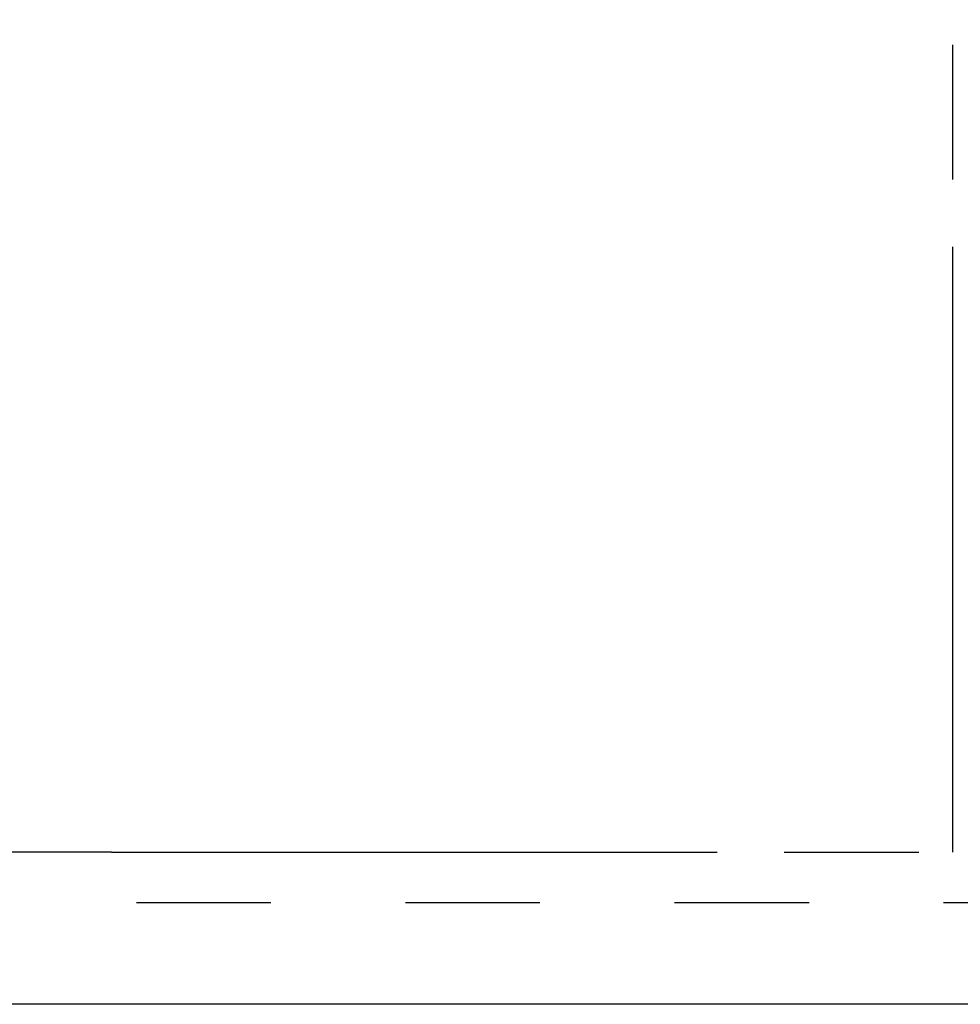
# Model space of a CAD drawing. Header units: inches. Extents: x 0 to 181, y 0 to 117.
# Tile 3 of 92: x 48.29 to 55.25, y 8.46 to 15.74. Entities that reach past the tile are written whole.
import ezdxf

# ---------------------------------------------------------------- set-up
doc = ezdxf.new("R2010")
doc.units = ezdxf.units.IN
doc.header["$LTSCALE"] = 9.946809
doc.header["$MEASUREMENT"] = 0
doc.linetypes.add('HIDDEN', pattern=[0.2, 0.1, -0.1])
doc.linetypes.add('PHANTOM', pattern=[0.8, 0.45, -0.05, 0.1, -0.05, 0.1, -0.05])
doc.layers.get('0').update_dxf_attribs({"linetype": 'CONTINUOUS'})
for name, color, linetype in [('AVAILABLE_DOOR_SPACE', 7, 'CONTINUOUS'), ('DEFAULT_2', 8, 'HIDDEN'), ('DIMENSIONS', 7, 'CONTINUOUS')]:
    doc.layers.add(name, color=color, linetype=linetype)
doc.styles.get("Standard").update_dxf_attribs({"font": 'arial.ttf'})
doc.dimstyles.new('DIMSTYLE_1', dxfattribs={"dimtxt": 0.797872, "dimasz": 1.06383, "dimexe": 0.09, "dimexo": 0.07, "dimgap": 0.0375, "dimtad": 0, "dimtih": 1, "dimtoh": 1, "dimzin": 4, "dimdsep": 46, "dimtxsty": 'Standard', "dimblk": '_FILLED', "dimblk1": '_FILLED', "dimblk2": '_FILLED', "dimcen": 0.09, "dimazin": 1, "dimtfac": 1, "dimtofl": 0, "dimtmove": 0, "dimatfit": 3, "dimldrblk": '_FILLED', "dimfxl": 1, "dimtolj": 1, "dimtzin": 4, "dimarcsym": 0})

# ---------------------------------------------------------------- blocks, each defined once
blk = doc.blocks.new('_FILLED')
at = {"color": 0, "linetype": 'ByBlock'}
blk.add_solid([(0, 0), (-1, 0.2), (-1, -0.2)], dxfattribs=at)
blk = doc.blocks.new('*D13')
at = {"layer": 'DIMENSIONS', "color": 2, "linetype": 'Continuous'}
for p, q in [((55.1921, 50.0227), (53.1503, 50.0227)), ((58.8171, 50.0227), (60.9448, 50.0227))]:
    blk.add_line(p, q, dxfattribs=at)
at = {"layer": 'DIMENSIONS', "color": 2, "linetype": 'Continuous', "xscale": 1.0638297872, "yscale": 1.0638297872, "zscale": 1.0638297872}
blk.add_blockref('_FILLED', (55.1921, 50.0227), dxfattribs=at)
at = {"layer": 'DIMENSIONS', "color": 2, "linetype": 'Continuous', "xscale": 1.0638297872, "yscale": 1.0638297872, "zscale": 1.0638297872, "rotation": 180}
blk.add_blockref('_FILLED', (58.8171, 50.0227), dxfattribs=at)
at = {"layer": 'DIMENSIONS', "color": 2, "linetype": 'Continuous', "insert": (52.7513, 50.4216), "char_height": 0.79787, "width": 2.168196, "attachment_point": 3, "line_spacing_factor": 0.9}
blk.add_mtext('3.63', dxfattribs=at)

msp = doc.modelspace()

# ---------------------------------------------------------------- linework, layer by layer
at = {"color": 3, "linetype": 'Continuous'}
msp.add_line((58.7751, 8.4615), (36.1716, 8.4615), dxfattribs=at)
at = {"layer": 'AVAILABLE_DOOR_SPACE', "color": 4, "linetype": 'PHANTOM'}
for p, q in [((55.1921, 9.5865), (55.1921, 32.2213)), ((48.9734, 9.5875), (45.9734, 9.5875)), ((48.9734, 9.5865), (48.9734, 9.5875)), ((48.9734, 9.5865), (55.1921, 9.5865))]:
    msp.add_line(p, q, dxfattribs=at)
at = {"layer": 'DEFAULT_2', "color": 8, "linetype": 'HIDDEN'}
msp.add_line((58.1086, 9.2115), (37.5046, 9.2115), dxfattribs=at)

# ---------------------------------------------------------------- dimensions: what is measured, and where the dimension line sits
at = {"layer": 'DIMENSIONS', "color": 2, "linetype": 'Continuous'}
dim = msp.add_linear_dim(base=(58.8171183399, 50.0226501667), p1=(55.1921183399, 65.8364675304), p2=(58.8171183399, 8.5654675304), dimstyle='DIMSTYLE_1', dxfattribs=at)
dim.commit()
dim.dimension.update_dxf_attribs({"geometry": '*D13', "text_midpoint": (51.6662011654, 50.0181995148), "dimtype": 160})

doc.saveas('drawing.dxf')
